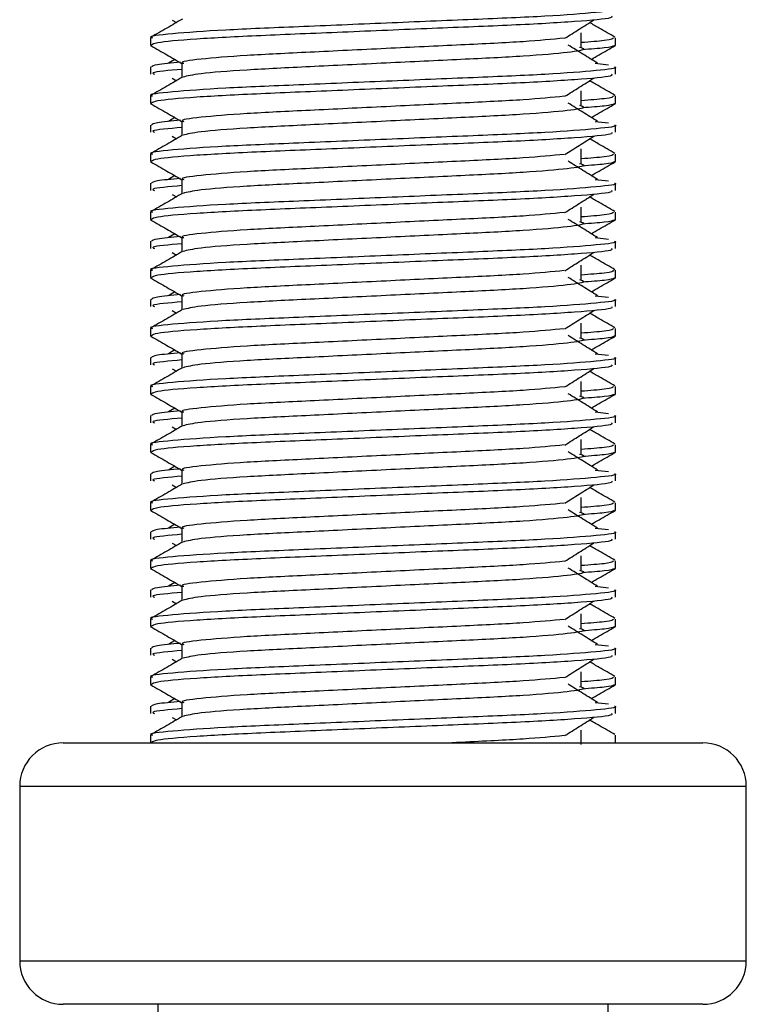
# Model space of a CAD drawing. Header units: millimetres. Extents: x 0 to 420, y 0 to 297.
# Tile 42 of 71: x 200.57 to 201.95, y 196.02 to 197.89. Entities that reach past the tile are written whole.
import ezdxf

# ---------------------------------------------------------------- set-up
doc = ezdxf.new("R2010")
doc.units = ezdxf.units.MM

msp = doc.modelspace()

# ---------------------------------------------------------------- linework, layer by layer
at = {"color": 7, "linetype": 'Continuous', "lineweight": 25}
for p, q in [((200.85816, 197.89209), (200.86601, 197.88715)), ((200.81673, 197.85807), (200.81673, 197.84427)), ((201.63738, 197.84022), (201.63738, 197.86792)), ((201.70295, 197.84427), (201.70295, 197.85807)), ((200.817, 197.84368), (200.81924, 197.84318)), ((201.70102, 197.84427), (201.70268, 197.84368)), ((200.81673, 197.80273), (200.81673, 197.78888)), ((200.86284, 197.81705), (200.85088, 197.80964)), ((200.87669, 197.80961), (200.87669, 197.78255)), ((201.66435, 197.80967), (201.68933, 197.80698)), ((201.70295, 197.78888), (201.70295, 197.80273)), ((200.85816, 197.78132), (200.86601, 197.77637)), ((200.81673, 197.7473), (200.81673, 197.73349)), ((201.63738, 197.72945), (201.63738, 197.75714)), ((201.70295, 197.73349), (201.70295, 197.7473)), ((200.817, 197.7329), (200.81924, 197.7324)), ((201.70102, 197.73349), (201.70268, 197.7329)), ((200.81673, 197.69195), (200.81673, 197.6781)), ((200.86284, 197.70628), (200.85088, 197.69887)), ((200.87669, 197.69883), (200.87669, 197.67177)), ((201.66435, 197.69889), (201.68933, 197.6962)), ((201.70295, 197.6781), (201.70295, 197.69195)), ((200.85816, 197.67054), (200.86601, 197.66559)), ((200.81673, 197.63652), (200.81673, 197.62272)), ((201.63738, 197.61867), (201.63738, 197.64636)), ((201.70295, 197.62272), (201.70295, 197.63652)), ((200.817, 197.62213), (200.81924, 197.62163)), ((201.70102, 197.62272), (201.70268, 197.62213)), ((200.86284, 197.5955), (200.85088, 197.58809)), ((200.81673, 197.58118), (200.81673, 197.56733)), ((200.87669, 197.58805), (200.87669, 197.561)), ((201.66435, 197.58811), (201.68933, 197.58542)), ((201.70295, 197.56733), (201.70295, 197.58118)), ((200.85816, 197.55976), (200.86601, 197.55482)), ((200.81673, 197.52574), (200.81673, 197.51194)), ((201.63738, 197.50789), (201.63738, 197.53559)), ((201.70295, 197.51194), (201.70295, 197.52574)), ((200.817, 197.51135), (200.81924, 197.51085)), ((201.70102, 197.51194), (201.70268, 197.51135)), ((200.86284, 197.48472), (200.85088, 197.47731)), ((200.81673, 197.4704), (200.81673, 197.45655)), ((200.87669, 197.47728), (200.87669, 197.45022)), ((201.66435, 197.47734), (201.68933, 197.47465)), ((201.70295, 197.45655), (201.70295, 197.4704)), ((200.85816, 197.44898), (200.86601, 197.44404)), ((200.81673, 197.41497), (200.81673, 197.40116)), ((201.63738, 197.39711), (201.63738, 197.42481)), ((201.70295, 197.40116), (201.70295, 197.41497)), ((200.817, 197.40057), (200.81924, 197.40007)), ((201.70102, 197.40116), (201.70268, 197.40057)), ((200.86284, 197.37394), (200.85088, 197.36653)), ((200.81673, 197.35962), (200.81673, 197.34577)), ((200.87669, 197.3665), (200.87669, 197.33944)), ((201.66435, 197.36656), (201.68933, 197.36387)), ((201.70295, 197.34577), (201.70295, 197.35962)), ((200.85816, 197.33821), (200.86601, 197.33326)), ((201.63738, 197.28634), (201.63738, 197.31403)), ((200.81673, 197.30419), (200.81673, 197.29039)), ((201.70295, 197.29039), (201.70295, 197.30419)), ((200.817, 197.28979), (200.81924, 197.2893)), ((201.70102, 197.29039), (201.70268, 197.28979)), ((200.86284, 197.26317), (200.85088, 197.25576)), ((200.81673, 197.24884), (200.81673, 197.23499)), ((200.87669, 197.25572), (200.87669, 197.22867)), ((201.66435, 197.25578), (201.68933, 197.25309)), ((201.70295, 197.23499), (201.70295, 197.24884)), ((200.85816, 197.22743), (200.86601, 197.22248)), ((201.63738, 197.17556), (201.63738, 197.20325)), ((200.81673, 197.19341), (200.81673, 197.17961)), ((201.70295, 197.17961), (201.70295, 197.19341)), ((200.817, 197.17902), (200.81924, 197.17852)), ((201.70102, 197.17961), (201.70268, 197.17902)), ((200.86284, 197.15239), (200.85088, 197.14498)), ((200.87669, 197.14494), (200.87669, 197.11789)), ((201.66435, 197.145), (201.68933, 197.14231)), ((200.81673, 197.13807), (200.81673, 197.12422)), ((201.70295, 197.12422), (201.70295, 197.13807)), ((200.85816, 197.11665), (200.86601, 197.11171)), ((201.63738, 197.06478), (201.63738, 197.09248)), ((200.81673, 197.08263), (200.81673, 197.06883)), ((201.70295, 197.06883), (201.70295, 197.08263)), ((200.817, 197.06824), (200.81924, 197.06774)), ((201.70102, 197.06883), (201.70268, 197.06824)), ((200.86284, 197.04161), (200.85088, 197.0342)), ((200.87669, 197.03417), (200.87669, 197.00711)), ((201.66435, 197.03423), (201.68933, 197.03154)), ((200.81673, 197.02729), (200.81673, 197.01344)), ((201.70295, 197.01344), (201.70295, 197.02729)), ((200.85816, 197.00587), (200.86601, 197.00093)), ((201.63738, 196.954), (201.63738, 196.9817)), ((200.81673, 196.97186), (200.81673, 196.95805)), ((200.817, 196.95746), (200.81924, 196.95696)), ((201.70102, 196.95805), (201.70268, 196.95746)), ((201.70295, 196.95805), (201.70295, 196.97186)), ((200.86284, 196.93084), (200.85088, 196.92342)), ((200.87669, 196.92339), (200.87669, 196.89633)), ((201.66435, 196.92345), (201.68933, 196.92076)), ((200.81673, 196.91651), (200.81673, 196.90266)), ((201.70295, 196.90266), (201.70295, 196.91651)), ((200.85816, 196.8951), (200.86601, 196.89015)), ((201.63738, 196.84323), (201.63738, 196.87092)), ((200.81673, 196.86108), (200.81673, 196.84728)), ((200.817, 196.84669), (200.81924, 196.84619)), ((201.70102, 196.84728), (201.70268, 196.84669)), ((201.70295, 196.84728), (201.70295, 196.86108)), ((200.86284, 196.82006), (200.85088, 196.81265)), ((200.87669, 196.81261), (200.87669, 196.78556)), ((201.66435, 196.81267), (201.68933, 196.80998)), ((200.81673, 196.80573), (200.81673, 196.79188)), ((201.70295, 196.79188), (201.70295, 196.80573)), ((200.85816, 196.78432), (200.86601, 196.77937)), ((201.63738, 196.73245), (201.63738, 196.76014)), ((200.81673, 196.7503), (200.81673, 196.7365)), ((200.817, 196.73591), (200.81924, 196.73541)), ((201.70102, 196.7365), (201.70268, 196.73591)), ((201.70295, 196.7365), (201.70295, 196.7503)), ((200.81673, 196.69496), (200.81673, 196.68111)), ((200.86284, 196.70928), (200.85088, 196.70187)), ((200.87669, 196.70183), (200.87669, 196.67478)), ((201.66435, 196.7019), (201.68933, 196.6992)), ((201.70295, 196.68111), (201.70295, 196.69496)), ((200.85816, 196.67354), (200.86601, 196.6686)), ((200.81673, 196.63952), (200.81673, 196.62572)), ((201.63738, 196.62167), (201.63738, 196.64937)), ((201.70295, 196.62572), (201.70295, 196.63952)), ((200.817, 196.62513), (200.81924, 196.62463)), ((201.70102, 196.62572), (201.70268, 196.62513)), ((200.81673, 196.58418), (200.81673, 196.57033)), ((200.86284, 196.5985), (200.85088, 196.59109)), ((200.87669, 196.59106), (200.87669, 196.564)), ((201.66435, 196.59112), (201.68933, 196.58843)), ((201.70295, 196.57033), (201.70295, 196.58418)), ((200.85816, 196.56277), (200.86601, 196.55782)), ((200.81673, 196.52875), (200.81673, 196.51435)), ((201.63738, 196.5109), (201.63738, 196.53859)), ((201.70295, 196.51435), (201.70295, 196.52875)), ((200.65057, 196.51435), (201.86912, 196.51435)), ((200.56748, 196.43127), (200.56748, 196.09894)), ((201.9522, 196.43127), (200.56748, 196.43127)), ((201.9522, 196.09894), (201.9522, 196.43127)), ((200.56748, 196.09894), (201.23583, 196.09894)), ((201.23583, 196.09894), (201.9522, 196.09894)), ((201.23871, 196.01586), (200.65057, 196.01586)), ((200.83058, 196.01586), (200.83058, 195.68352)), ((201.86912, 196.01586), (201.23871, 196.01586)), ((201.6891, 195.68352), (201.6891, 196.01586))]:
    msp.add_line(p, q, dxfattribs=at)
for centre, start, end in [((200.65057, 196.43127), 90, 180), ((201.86912, 196.43127), 0, 90), ((200.65057, 196.09894), 180, 270), ((201.86912, 196.09894), 270, 0)]:
    msp.add_arc(centre, 0.08308, start, end, dxfattribs=at)
for points, knots in [([(201.70106, 197.91351), (201.70166, 197.91331), (201.70885, 197.91097), (201.67216, 197.90646), (201.57843, 197.89915), (201.43411, 197.89303), (201.26618, 197.88617), (201.09753, 197.87902), (200.95048, 197.87301), (200.85329, 197.86587), (200.80984, 197.86089), (200.81952, 197.85841), (200.82081, 197.85807)], [0, 0, 0, 0, 0.0110241, 0.1311888, 0.2546953, 0.3734373, 0.495237, 0.6181845, 0.7364377, 0.859358, 0.981202, 1, 1, 1, 1]), ([(201.69554, 197.89966), (201.69643, 197.89847), (201.6989, 197.89516), (201.63265, 197.88901), (201.51249, 197.88213), (201.35361, 197.87602), (201.18247, 197.86872), (201.02157, 197.86223), (200.89591, 197.8558), (200.82582, 197.84926), (200.82069, 197.84569), (200.81866, 197.84427)], [0, 0, 0, 0, 0.0687542, 0.1915913, 0.313424, 0.4320526, 0.5554842, 0.6757146, 0.7957061, 0.9191739, 1, 1, 1, 1]), ([(200.87783, 197.89399), (200.86781, 197.88819), (200.84778, 197.87659), (200.82774, 197.86499), (200.81772, 197.8592)], [0, 0, 0, 0, 0.499935, 1, 1, 1, 1]), ([(201.60651, 197.8574), (201.61567, 197.86318), (201.63398, 197.87475), (201.65234, 197.88631), (201.66152, 197.89209)], [0, 0, 0, 0, 0.4999896, 1, 1, 1, 1]), ([(201.70196, 197.8592), (201.69194, 197.86499), (201.67584, 197.87431), (201.65975, 197.88363), (201.65367, 197.88715)], [0, 0, 0, 0, 0.622406, 1, 1, 1, 1]), ([(201.69888, 197.85807), (201.69804, 197.85635), (201.69666, 197.8535), (201.65419, 197.85028), (201.63738, 197.84901)], [0, 0, 0, 0, 0.6042483, 1, 1, 1, 1]), ([(200.81763, 197.84322), (200.82765, 197.83742), (200.84734, 197.82603), (200.86702, 197.81463), (200.87669, 197.80903)], [0, 0, 0, 0, 0.5088672, 1, 1, 1, 1]), ([(201.60539, 197.85744), (201.58195, 197.85518), (201.5344, 197.85058), (201.41001, 197.84456), (201.26547, 197.83771), (201.11946, 197.83055), (200.99235, 197.82455), (200.90829, 197.81741), (200.87072, 197.81241), (200.87912, 197.80993), (200.88026, 197.80959)], [0, 0, 0, 0, 0.1340309, 0.2719374, 0.4133992, 0.5561955, 0.6935339, 0.8362986, 0.9778119, 1, 1, 1, 1]), ([(201.63436, 197.84028), (201.63844, 197.8391), (201.64998, 197.83578), (201.61805, 197.8303), (201.53489, 197.82299), (201.41061, 197.81687), (201.26541, 197.81001), (201.11908, 197.80286), (200.99388, 197.79687), (200.90347, 197.78977), (200.88686, 197.78534), (200.87876, 197.78317)], [0, 0, 0, 0, 0.0638066, 0.1803218, 0.300081, 0.415215, 0.5333173, 0.6525337, 0.7671935, 0.8863835, 1, 1, 1, 1]), ([(201.66881, 197.80964), (201.65947, 197.81542), (201.6408, 197.82699), (201.62217, 197.83855), (201.61286, 197.84434)], [0, 0, 0, 0, 0.5000108, 1, 1, 1, 1]), ([(201.70045, 197.84318), (201.69732, 197.84179), (201.69178, 197.83933), (201.65568, 197.83658), (201.63992, 197.83538)], [0, 0, 0, 0, 0.5635985, 1, 1, 1, 1]), ([(201.65685, 197.81705), (201.6619, 197.81998), (201.67697, 197.8287), (201.69204, 197.83742), (201.70206, 197.84322)], [0, 0, 0, 0, 0.3351873, 1, 1, 1, 1]), ([(201.70106, 197.80273), (201.70166, 197.80253), (201.70885, 197.80019), (201.67216, 197.79569), (201.57843, 197.78837), (201.43411, 197.78225), (201.26618, 197.77539), (201.09753, 197.76824), (200.95048, 197.76224), (200.85329, 197.75509), (200.80984, 197.75011), (200.81952, 197.74763), (200.82081, 197.7473)], [0, 0, 0, 0, 0.0110241, 0.1311888, 0.2546953, 0.3734373, 0.495237, 0.6181845, 0.7364377, 0.859358, 0.981202, 1, 1, 1, 1]), ([(200.874, 197.81168), (200.85678, 197.81009), (200.82288, 197.80695), (200.82003, 197.80412), (200.81863, 197.80273)], [0, 0, 0, 0, 0.5078952, 1, 1, 1, 1]), ([(200.87783, 197.78321), (200.86781, 197.77741), (200.84778, 197.76581), (200.82774, 197.75422), (200.81772, 197.74842)], [0, 0, 0, 0, 0.499935, 1, 1, 1, 1]), ([(201.69554, 197.78888), (201.69643, 197.78769), (201.6989, 197.78439), (201.63265, 197.77823), (201.51249, 197.77135), (201.35361, 197.76525), (201.18247, 197.75794), (201.02157, 197.75146), (200.89591, 197.74502), (200.82582, 197.73849), (200.82069, 197.73491), (200.81866, 197.73349)], [0, 0, 0, 0, 0.0687542, 0.1915913, 0.313424, 0.4320526, 0.5554842, 0.6757146, 0.7957061, 0.9191739, 1, 1, 1, 1]), ([(200.87669, 197.79808), (200.85155, 197.79582), (200.81565, 197.79259), (200.82219, 197.78974), (200.82414, 197.78888)], [0, 0, 0, 0, 0.7002075, 1, 1, 1, 1]), ([(201.60651, 197.74662), (201.61567, 197.75241), (201.63398, 197.76397), (201.65234, 197.77553), (201.66152, 197.78132)], [0, 0, 0, 0, 0.4999896, 1, 1, 1, 1]), ([(201.70196, 197.74842), (201.69194, 197.75422), (201.67584, 197.76353), (201.65975, 197.77285), (201.65367, 197.77637)], [0, 0, 0, 0, 0.62240598, 1, 1, 1, 1]), ([(201.60539, 197.74667), (201.58195, 197.7444), (201.5344, 197.7398), (201.41001, 197.73378), (201.26547, 197.72693), (201.11946, 197.71978), (200.99235, 197.71377), (200.90829, 197.70663), (200.87072, 197.70164), (200.87912, 197.69915), (200.88026, 197.69882)], [0, 0, 0, 0, 0.1340309, 0.2719374, 0.4133992, 0.5561955, 0.6935339, 0.8362986, 0.9778119, 1, 1, 1, 1]), ([(201.69888, 197.7473), (201.69804, 197.74558), (201.69666, 197.74273), (201.65419, 197.7395), (201.63738, 197.73823)], [0, 0, 0, 0, 0.6042483, 1, 1, 1, 1]), ([(200.81763, 197.73244), (200.82765, 197.72664), (200.84734, 197.71525), (200.86702, 197.70385), (200.87669, 197.69826)], [0, 0, 0, 0, 0.5088672, 1, 1, 1, 1]), ([(201.63436, 197.7295), (201.63844, 197.72833), (201.64998, 197.72501), (201.61805, 197.71953), (201.53489, 197.71221), (201.41061, 197.70609), (201.26541, 197.69924), (201.11908, 197.69208), (200.99388, 197.68609), (200.90347, 197.67899), (200.88686, 197.67456), (200.87876, 197.6724)], [0, 0, 0, 0, 0.0638066, 0.1803218, 0.300081, 0.415215, 0.5333173, 0.6525337, 0.7671935, 0.8863835, 1, 1, 1, 1]), ([(201.66881, 197.69887), (201.65947, 197.70465), (201.6408, 197.71621), (201.62217, 197.72778), (201.61286, 197.73356)], [0, 0, 0, 0, 0.5000108, 1, 1, 1, 1]), ([(201.70045, 197.7324), (201.69732, 197.73102), (201.69178, 197.72855), (201.65568, 197.7258), (201.63992, 197.7246)], [0, 0, 0, 0, 0.5635985, 1, 1, 1, 1]), ([(201.65685, 197.70628), (201.6619, 197.7092), (201.67697, 197.71792), (201.69204, 197.72664), (201.70206, 197.73244)], [0, 0, 0, 0, 0.33518732, 1, 1, 1, 1]), ([(201.70106, 197.69195), (201.70166, 197.69176), (201.70885, 197.68942), (201.67216, 197.68491), (201.57843, 197.67759), (201.43411, 197.67148), (201.26618, 197.66462), (201.09753, 197.65747), (200.95048, 197.65146), (200.85329, 197.64432), (200.80984, 197.63933), (200.81952, 197.63685), (200.82081, 197.63652)], [0, 0, 0, 0, 0.0110241, 0.1311888, 0.2546953, 0.3734373, 0.495237, 0.6181845, 0.7364377, 0.859358, 0.981202, 1, 1, 1, 1]), ([(200.874, 197.7009), (200.85678, 197.69931), (200.82288, 197.69617), (200.82003, 197.69334), (200.81863, 197.69195)], [0, 0, 0, 0, 0.5078952, 1, 1, 1, 1]), ([(200.87783, 197.67243), (200.86781, 197.66663), (200.84778, 197.65503), (200.82774, 197.64344), (200.81772, 197.63764)], [0, 0, 0, 0, 0.499935, 1, 1, 1, 1]), ([(201.69554, 197.6781), (201.69643, 197.67692), (201.6989, 197.67361), (201.63265, 197.66746), (201.51249, 197.66057), (201.35361, 197.65447), (201.18247, 197.64716), (201.02157, 197.64068), (200.89591, 197.63424), (200.82582, 197.62771), (200.82069, 197.62413), (200.81866, 197.62272)], [0, 0, 0, 0, 0.06875415, 0.19159131, 0.31342403, 0.43205259, 0.55548424, 0.67571462, 0.79570609, 0.91917386, 1, 1, 1, 1]), ([(200.87669, 197.6873), (200.85155, 197.68504), (200.81565, 197.68182), (200.82219, 197.67896), (200.82414, 197.6781)], [0, 0, 0, 0, 0.7002075, 1, 1, 1, 1]), ([(201.60651, 197.63585), (201.61567, 197.64163), (201.63398, 197.65319), (201.65234, 197.66476), (201.66152, 197.67054)], [0, 0, 0, 0, 0.4999896, 1, 1, 1, 1]), ([(201.70196, 197.63764), (201.69194, 197.64344), (201.67584, 197.65275), (201.65975, 197.66207), (201.65367, 197.66559)], [0, 0, 0, 0, 0.622406, 1, 1, 1, 1]), ([(201.60539, 197.63589), (201.58195, 197.63362), (201.5344, 197.62902), (201.41001, 197.623), (201.26547, 197.61615), (201.11946, 197.609), (200.99235, 197.603), (200.90829, 197.59585), (200.87072, 197.59086), (200.87912, 197.58838), (200.88026, 197.58804)], [0, 0, 0, 0, 0.1340309, 0.2719374, 0.4133992, 0.5561955, 0.6935339, 0.8362986, 0.9778119, 1, 1, 1, 1]), ([(201.69888, 197.63652), (201.69804, 197.6348), (201.69666, 197.63195), (201.65419, 197.62873), (201.63738, 197.62745)], [0, 0, 0, 0, 0.6042483, 1, 1, 1, 1]), ([(200.81763, 197.62166), (200.82765, 197.61587), (200.84734, 197.60447), (200.86702, 197.59308), (200.87669, 197.58748)], [0, 0, 0, 0, 0.5088672, 1, 1, 1, 1]), ([(201.63436, 197.61872), (201.63844, 197.61755), (201.64998, 197.61423), (201.61805, 197.60875), (201.53489, 197.60143), (201.41061, 197.59532), (201.26541, 197.58846), (201.11908, 197.5813), (200.99388, 197.57531), (200.90347, 197.56821), (200.88686, 197.56378), (200.87876, 197.56162)], [0, 0, 0, 0, 0.0638066, 0.1803218, 0.300081, 0.415215, 0.5333173, 0.6525337, 0.7671935, 0.8863835, 1, 1, 1, 1]), ([(201.66881, 197.58809), (201.65947, 197.59387), (201.6408, 197.60543), (201.62217, 197.617), (201.61286, 197.62278)], [0, 0, 0, 0, 0.5000108, 1, 1, 1, 1]), ([(201.70045, 197.62163), (201.69732, 197.62024), (201.69178, 197.61778), (201.65568, 197.61502), (201.63992, 197.61382)], [0, 0, 0, 0, 0.5635985, 1, 1, 1, 1]), ([(201.65685, 197.5955), (201.6619, 197.59842), (201.67697, 197.60715), (201.69204, 197.61587), (201.70206, 197.62166)], [0, 0, 0, 0, 0.33518732, 1, 1, 1, 1]), ([(201.70106, 197.58118), (201.70166, 197.58098), (201.70885, 197.57864), (201.67216, 197.57413), (201.57843, 197.56682), (201.43411, 197.5607), (201.26618, 197.55384), (201.09753, 197.54669), (200.95048, 197.54068), (200.85329, 197.53354), (200.80984, 197.52855), (200.81952, 197.52607), (200.82081, 197.52574)], [0, 0, 0, 0, 0.0110241, 0.1311888, 0.2546953, 0.3734373, 0.495237, 0.6181845, 0.7364377, 0.859358, 0.981202, 1, 1, 1, 1]), ([(200.874, 197.59013), (200.85678, 197.58853), (200.82288, 197.58539), (200.82003, 197.58257), (200.81863, 197.58118)], [0, 0, 0, 0, 0.5078952, 1, 1, 1, 1]), ([(200.87669, 197.57652), (200.85155, 197.57426), (200.81565, 197.57104), (200.82219, 197.56818), (200.82414, 197.56733)], [0, 0, 0, 0, 0.7002075, 1, 1, 1, 1]), ([(200.87783, 197.56165), (200.86781, 197.55586), (200.84778, 197.54426), (200.82774, 197.53266), (200.81772, 197.52686)], [0, 0, 0, 0, 0.499935, 1, 1, 1, 1]), ([(201.69554, 197.56733), (201.69643, 197.56614), (201.6989, 197.56283), (201.63265, 197.55668), (201.51249, 197.54979), (201.35361, 197.54369), (201.18247, 197.53639), (201.02157, 197.5299), (200.89591, 197.52347), (200.82582, 197.51693), (200.82069, 197.51335), (200.81866, 197.51194)], [0, 0, 0, 0, 0.0687542, 0.1915913, 0.313424, 0.4320526, 0.5554842, 0.6757146, 0.7957061, 0.9191739, 1, 1, 1, 1]), ([(201.60651, 197.52507), (201.61567, 197.53085), (201.63398, 197.54242), (201.65234, 197.55398), (201.66152, 197.55976)], [0, 0, 0, 0, 0.4999896, 1, 1, 1, 1]), ([(201.70196, 197.52686), (201.69194, 197.53266), (201.67584, 197.54198), (201.65975, 197.5513), (201.65367, 197.55482)], [0, 0, 0, 0, 0.622406, 1, 1, 1, 1]), ([(201.60539, 197.52511), (201.58195, 197.52285), (201.5344, 197.51825), (201.41001, 197.51222), (201.26547, 197.50538), (201.11946, 197.49822), (200.99235, 197.49222), (200.90829, 197.48507), (200.87072, 197.48008), (200.87912, 197.4776), (200.88026, 197.47726)], [0, 0, 0, 0, 0.1340309, 0.2719374, 0.4133992, 0.5561955, 0.6935339, 0.8362986, 0.9778119, 1, 1, 1, 1]), ([(201.69888, 197.52574), (201.69804, 197.52402), (201.69666, 197.52117), (201.65419, 197.51795), (201.63738, 197.51667)], [0, 0, 0, 0, 0.6042483, 1, 1, 1, 1]), ([(200.81763, 197.51088), (200.82765, 197.50509), (200.84734, 197.4937), (200.86702, 197.4823), (200.87669, 197.4767)], [0, 0, 0, 0, 0.5088672, 1, 1, 1, 1]), ([(201.63436, 197.50795), (201.63844, 197.50677), (201.64998, 197.50345), (201.61805, 197.49797), (201.53489, 197.49066), (201.41061, 197.48454), (201.26541, 197.47768), (201.11908, 197.47053), (200.99388, 197.46453), (200.90347, 197.45743), (200.88686, 197.453), (200.87876, 197.45084)], [0, 0, 0, 0, 0.0638066, 0.1803218, 0.300081, 0.415215, 0.5333173, 0.6525337, 0.7671935, 0.8863835, 1, 1, 1, 1]), ([(201.66881, 197.47731), (201.65947, 197.48309), (201.6408, 197.49466), (201.62217, 197.50622), (201.61286, 197.512)], [0, 0, 0, 0, 0.5000108, 1, 1, 1, 1]), ([(201.70045, 197.51085), (201.69732, 197.50946), (201.69178, 197.507), (201.65568, 197.50425), (201.63992, 197.50305)], [0, 0, 0, 0, 0.5635985, 1, 1, 1, 1]), ([(201.65685, 197.48472), (201.6619, 197.48765), (201.67697, 197.49637), (201.69204, 197.50509), (201.70206, 197.51088)], [0, 0, 0, 0, 0.33518732, 1, 1, 1, 1]), ([(201.70106, 197.4704), (201.70166, 197.4702), (201.70885, 197.46786), (201.67216, 197.46335), (201.57843, 197.45604), (201.43411, 197.44992), (201.26618, 197.44306), (201.09753, 197.43591), (200.95048, 197.42991), (200.85329, 197.42276), (200.80984, 197.41778), (200.81952, 197.4153), (200.82081, 197.41497)], [0, 0, 0, 0, 0.0110241, 0.1311888, 0.2546953, 0.3734373, 0.495237, 0.6181845, 0.7364377, 0.859358, 0.981202, 1, 1, 1, 1]), ([(200.874, 197.47935), (200.85678, 197.47775), (200.82288, 197.47461), (200.82003, 197.47179), (200.81863, 197.4704)], [0, 0, 0, 0, 0.5078952, 1, 1, 1, 1]), ([(200.87669, 197.46575), (200.85155, 197.46349), (200.81565, 197.46026), (200.82219, 197.4574), (200.82414, 197.45655)], [0, 0, 0, 0, 0.7002075, 1, 1, 1, 1]), ([(200.87783, 197.45088), (200.86781, 197.44508), (200.84778, 197.43348), (200.82774, 197.42188), (200.81772, 197.41609)], [0, 0, 0, 0, 0.499935, 1, 1, 1, 1]), ([(201.69554, 197.45655), (201.69643, 197.45536), (201.6989, 197.45205), (201.63265, 197.4459), (201.51249, 197.43902), (201.35361, 197.43291), (201.18247, 197.42561), (201.02157, 197.41912), (200.89591, 197.41269), (200.82582, 197.40615), (200.82069, 197.40258), (200.81866, 197.40116)], [0, 0, 0, 0, 0.0687542, 0.1915913, 0.313424, 0.4320526, 0.5554842, 0.6757146, 0.7957061, 0.9191739, 1, 1, 1, 1]), ([(201.60651, 197.41429), (201.61567, 197.42007), (201.63398, 197.43164), (201.65234, 197.4432), (201.66152, 197.44898)], [0, 0, 0, 0, 0.4999896, 1, 1, 1, 1]), ([(201.70196, 197.41609), (201.69194, 197.42188), (201.67584, 197.4312), (201.65975, 197.44052), (201.65367, 197.44404)], [0, 0, 0, 0, 0.622406, 1, 1, 1, 1]), ([(201.60539, 197.41433), (201.58195, 197.41207), (201.5344, 197.40747), (201.41001, 197.40145), (201.26547, 197.3946), (201.11946, 197.38744), (200.99235, 197.38144), (200.90829, 197.3743), (200.87072, 197.36931), (200.87912, 197.36682), (200.88026, 197.36648)], [0, 0, 0, 0, 0.1340309, 0.2719374, 0.4133992, 0.5561955, 0.6935339, 0.8362986, 0.9778119, 1, 1, 1, 1]), ([(201.69888, 197.41497), (201.69804, 197.41324), (201.69666, 197.41039), (201.65419, 197.40717), (201.63738, 197.4059)], [0, 0, 0, 0, 0.6042483, 1, 1, 1, 1]), ([(200.81763, 197.40011), (200.82765, 197.39431), (200.84734, 197.38292), (200.86702, 197.37152), (200.87669, 197.36593)], [0, 0, 0, 0, 0.5088672, 1, 1, 1, 1]), ([(201.63436, 197.39717), (201.63844, 197.39599), (201.64998, 197.39268), (201.61805, 197.38719), (201.53489, 197.37988), (201.41061, 197.37376), (201.26541, 197.3669), (201.11908, 197.35975), (200.99388, 197.35376), (200.90347, 197.34666), (200.88686, 197.34223), (200.87876, 197.34007)], [0, 0, 0, 0, 0.0638066, 0.1803218, 0.300081, 0.415215, 0.5333173, 0.6525337, 0.7671935, 0.8863835, 1, 1, 1, 1]), ([(201.66881, 197.36653), (201.65947, 197.37232), (201.6408, 197.38388), (201.62217, 197.39544), (201.61286, 197.40123)], [0, 0, 0, 0, 0.5000108, 1, 1, 1, 1]), ([(201.70045, 197.40007), (201.69732, 197.39869), (201.69178, 197.39622), (201.65568, 197.39347), (201.63992, 197.39227)], [0, 0, 0, 0, 0.5635985, 1, 1, 1, 1]), ([(201.65685, 197.37394), (201.6619, 197.37687), (201.67697, 197.38559), (201.69204, 197.39431), (201.70206, 197.40011)], [0, 0, 0, 0, 0.3351873, 1, 1, 1, 1]), ([(201.70106, 197.35962), (201.70166, 197.35942), (201.70885, 197.35708), (201.67216, 197.35258), (201.57843, 197.34526), (201.43411, 197.33914), (201.26618, 197.33228), (201.09753, 197.32513), (200.95048, 197.31913), (200.85329, 197.31199), (200.80984, 197.307), (200.81952, 197.30452), (200.82081, 197.30419)], [0, 0, 0, 0, 0.0110241, 0.1311888, 0.2546953, 0.3734373, 0.495237, 0.6181845, 0.7364377, 0.859358, 0.981202, 1, 1, 1, 1]), ([(200.874, 197.36857), (200.85678, 197.36698), (200.82288, 197.36384), (200.82003, 197.36101), (200.81863, 197.35962)], [0, 0, 0, 0, 0.5078952, 1, 1, 1, 1]), ([(200.87669, 197.35497), (200.85155, 197.35271), (200.81565, 197.34948), (200.82219, 197.34663), (200.82414, 197.34577)], [0, 0, 0, 0, 0.7002075, 1, 1, 1, 1]), ([(200.87783, 197.3401), (200.86781, 197.3343), (200.84778, 197.3227), (200.82774, 197.31111), (200.81772, 197.30531)], [0, 0, 0, 0, 0.499935, 1, 1, 1, 1]), ([(201.69554, 197.34577), (201.69643, 197.34458), (201.6989, 197.34128), (201.63265, 197.33512), (201.51249, 197.32824), (201.35361, 197.32214), (201.18247, 197.31483), (201.02157, 197.30835), (200.89591, 197.30191), (200.82582, 197.29538), (200.82069, 197.2918), (200.81866, 197.29039)], [0, 0, 0, 0, 0.06875415, 0.19159131, 0.31342403, 0.43205259, 0.55548424, 0.67571462, 0.79570609, 0.91917386, 1, 1, 1, 1]), ([(201.60651, 197.30351), (201.61567, 197.3093), (201.63398, 197.32086), (201.65234, 197.33242), (201.66152, 197.33821)], [0, 0, 0, 0, 0.4999896, 1, 1, 1, 1]), ([(201.70196, 197.30531), (201.69194, 197.31111), (201.67584, 197.32042), (201.65975, 197.32974), (201.65367, 197.33326)], [0, 0, 0, 0, 0.622406, 1, 1, 1, 1]), ([(201.60539, 197.30356), (201.58195, 197.30129), (201.5344, 197.29669), (201.41001, 197.29067), (201.26547, 197.28382), (201.11946, 197.27667), (200.99235, 197.27066), (200.90829, 197.26352), (200.87072, 197.25853), (200.87912, 197.25604), (200.88026, 197.25571)], [0, 0, 0, 0, 0.1340309, 0.2719374, 0.4133992, 0.5561955, 0.6935339, 0.8362986, 0.9778119, 1, 1, 1, 1]), ([(201.69888, 197.30419), (201.69804, 197.30247), (201.69666, 197.29962), (201.65419, 197.2964), (201.63738, 197.29512)], [0, 0, 0, 0, 0.6042483, 1, 1, 1, 1]), ([(200.81763, 197.28933), (200.82765, 197.28353), (200.84734, 197.27214), (200.86702, 197.26075), (200.87669, 197.25515)], [0, 0, 0, 0, 0.5088672, 1, 1, 1, 1]), ([(201.63436, 197.28639), (201.63844, 197.28522), (201.64998, 197.2819), (201.61805, 197.27642), (201.53489, 197.2691), (201.41061, 197.26298), (201.26541, 197.25613), (201.11908, 197.24897), (200.99388, 197.24298), (200.90347, 197.23588), (200.88686, 197.23145), (200.87876, 197.22929)], [0, 0, 0, 0, 0.0638066, 0.1803218, 0.300081, 0.415215, 0.5333173, 0.6525337, 0.7671935, 0.8863835, 1, 1, 1, 1]), ([(201.66881, 197.25576), (201.65947, 197.26154), (201.6408, 197.2731), (201.62217, 197.28467), (201.61286, 197.29045)], [0, 0, 0, 0, 0.5000108, 1, 1, 1, 1]), ([(201.70045, 197.2893), (201.69732, 197.28791), (201.69178, 197.28545), (201.65568, 197.28269), (201.63992, 197.28149)], [0, 0, 0, 0, 0.5635985, 1, 1, 1, 1]), ([(201.65685, 197.26317), (201.6619, 197.26609), (201.67697, 197.27481), (201.69204, 197.28353), (201.70206, 197.28933)], [0, 0, 0, 0, 0.3351873, 1, 1, 1, 1]), ([(200.874, 197.25779), (200.85678, 197.2562), (200.82288, 197.25306), (200.82003, 197.25023), (200.81863, 197.24884)], [0, 0, 0, 0, 0.5078952, 1, 1, 1, 1]), ([(201.70106, 197.24884), (201.70166, 197.24865), (201.70885, 197.24631), (201.67216, 197.2418), (201.57843, 197.23448), (201.43411, 197.22837), (201.26618, 197.22151), (201.09753, 197.21436), (200.95048, 197.20835), (200.85329, 197.20121), (200.80984, 197.19622), (200.81952, 197.19374), (200.82081, 197.19341)], [0, 0, 0, 0, 0.0110241, 0.1311888, 0.2546953, 0.3734373, 0.495237, 0.6181845, 0.7364377, 0.859358, 0.981202, 1, 1, 1, 1]), ([(200.87669, 197.24419), (200.85155, 197.24193), (200.81565, 197.23871), (200.82219, 197.23585), (200.82414, 197.23499)], [0, 0, 0, 0, 0.7002075, 1, 1, 1, 1]), ([(200.87783, 197.22932), (200.86781, 197.22352), (200.84778, 197.21192), (200.82774, 197.20033), (200.81772, 197.19453)], [0, 0, 0, 0, 0.499935, 1, 1, 1, 1]), ([(201.69554, 197.23499), (201.69643, 197.23381), (201.6989, 197.2305), (201.63265, 197.22435), (201.51249, 197.21746), (201.35361, 197.21136), (201.18247, 197.20405), (201.02157, 197.19757), (200.89591, 197.19114), (200.82582, 197.1846), (200.82069, 197.18102), (200.81866, 197.17961)], [0, 0, 0, 0, 0.06875415, 0.19159131, 0.31342403, 0.43205259, 0.55548424, 0.67571462, 0.79570609, 0.91917386, 1, 1, 1, 1]), ([(201.60651, 197.19274), (201.61567, 197.19852), (201.63398, 197.21008), (201.65234, 197.22165), (201.66152, 197.22743)], [0, 0, 0, 0, 0.4999896, 1, 1, 1, 1]), ([(201.70196, 197.19453), (201.69194, 197.20033), (201.67584, 197.20965), (201.65975, 197.21896), (201.65367, 197.22248)], [0, 0, 0, 0, 0.622406, 1, 1, 1, 1]), ([(201.60539, 197.19278), (201.58195, 197.19051), (201.5344, 197.18592), (201.41001, 197.17989), (201.26547, 197.17305), (201.11946, 197.16589), (200.99235, 197.15989), (200.90829, 197.15274), (200.87072, 197.14775), (200.87912, 197.14527), (200.88026, 197.14493)], [0, 0, 0, 0, 0.1340309, 0.2719374, 0.4133992, 0.5561955, 0.6935339, 0.8362986, 0.9778119, 1, 1, 1, 1]), ([(201.69888, 197.19341), (201.69804, 197.19169), (201.69666, 197.18884), (201.65419, 197.18562), (201.63738, 197.18434)], [0, 0, 0, 0, 0.6042483, 1, 1, 1, 1]), ([(200.81763, 197.17855), (200.82765, 197.17276), (200.84734, 197.16136), (200.86702, 197.14997), (200.87669, 197.14437)], [0, 0, 0, 0, 0.5088672, 1, 1, 1, 1]), ([(201.63436, 197.17561), (201.63844, 197.17444), (201.64998, 197.17112), (201.61805, 197.16564), (201.53489, 197.15832), (201.41061, 197.15221), (201.26541, 197.14535), (201.11908, 197.13819), (200.99388, 197.1322), (200.90347, 197.1251), (200.88686, 197.12067), (200.87876, 197.11851)], [0, 0, 0, 0, 0.0638066, 0.1803218, 0.300081, 0.415215, 0.5333173, 0.6525337, 0.7671935, 0.8863835, 1, 1, 1, 1]), ([(201.66881, 197.14498), (201.65947, 197.15076), (201.6408, 197.16233), (201.62217, 197.17389), (201.61286, 197.17967)], [0, 0, 0, 0, 0.5000108, 1, 1, 1, 1]), ([(201.70045, 197.17852), (201.69732, 197.17713), (201.69178, 197.17467), (201.65568, 197.17191), (201.63992, 197.17071)], [0, 0, 0, 0, 0.5635985, 1, 1, 1, 1]), ([(201.65685, 197.15239), (201.6619, 197.15531), (201.67697, 197.16404), (201.69204, 197.17276), (201.70206, 197.17855)], [0, 0, 0, 0, 0.3351873, 1, 1, 1, 1]), ([(200.874, 197.14702), (200.85678, 197.14542), (200.82288, 197.14228), (200.82003, 197.13946), (200.81863, 197.13807)], [0, 0, 0, 0, 0.5078952, 1, 1, 1, 1]), ([(201.70106, 197.13807), (201.70166, 197.13787), (201.70885, 197.13553), (201.67216, 197.13102), (201.57843, 197.12371), (201.43411, 197.11759), (201.26618, 197.11073), (201.09753, 197.10358), (200.95048, 197.09757), (200.85329, 197.09043), (200.80984, 197.08544), (200.81952, 197.08297), (200.82081, 197.08263)], [0, 0, 0, 0, 0.0110241, 0.1311888, 0.2546953, 0.3734373, 0.495237, 0.6181845, 0.7364377, 0.859358, 0.981202, 1, 1, 1, 1]), ([(200.87669, 197.13341), (200.85155, 197.13115), (200.81565, 197.12793), (200.82219, 197.12507), (200.82414, 197.12422)], [0, 0, 0, 0, 0.7002075, 1, 1, 1, 1]), ([(200.87783, 197.11855), (200.86781, 197.11275), (200.84778, 197.10115), (200.82774, 197.08955), (200.81772, 197.08375)], [0, 0, 0, 0, 0.499935, 1, 1, 1, 1]), ([(201.69554, 197.12422), (201.69643, 197.12303), (201.6989, 197.11972), (201.63265, 197.11357), (201.51249, 197.10669), (201.35361, 197.10058), (201.18247, 197.09328), (201.02157, 197.08679), (200.89591, 197.08036), (200.82582, 197.07382), (200.82069, 197.07025), (200.81866, 197.06883)], [0, 0, 0, 0, 0.06875415, 0.19159131, 0.31342403, 0.43205259, 0.55548424, 0.67571462, 0.79570609, 0.91917386, 1, 1, 1, 1]), ([(201.60651, 197.08196), (201.61567, 197.08774), (201.63398, 197.09931), (201.65234, 197.11087), (201.66152, 197.11665)], [0, 0, 0, 0, 0.4999896, 1, 1, 1, 1]), ([(201.70196, 197.08375), (201.69194, 197.08955), (201.67584, 197.09887), (201.65975, 197.10819), (201.65367, 197.11171)], [0, 0, 0, 0, 0.622406, 1, 1, 1, 1]), ([(201.60539, 197.082), (201.58195, 197.07974), (201.5344, 197.07514), (201.41001, 197.06911), (201.26547, 197.06227), (201.11946, 197.05511), (200.99235, 197.04911), (200.90829, 197.04197), (200.87072, 197.03697), (200.87912, 197.03449), (200.88026, 197.03415)], [0, 0, 0, 0, 0.1340309, 0.2719374, 0.4133992, 0.5561955, 0.6935339, 0.8362986, 0.9778119, 1, 1, 1, 1]), ([(201.69888, 197.08263), (201.69804, 197.08091), (201.69666, 197.07806), (201.65419, 197.07484), (201.63738, 197.07357)], [0, 0, 0, 0, 0.6042483, 1, 1, 1, 1]), ([(200.81763, 197.06778), (200.82765, 197.06198), (200.84734, 197.05059), (200.86702, 197.03919), (200.87669, 197.03359)], [0, 0, 0, 0, 0.5088672, 1, 1, 1, 1]), ([(201.63436, 197.06484), (201.63844, 197.06366), (201.64998, 197.06034), (201.61805, 197.05486), (201.53489, 197.04755), (201.41061, 197.04143), (201.26541, 197.03457), (201.11908, 197.02742), (200.99388, 197.02142), (200.90347, 197.01433), (200.88686, 197.0099), (200.87876, 197.00773)], [0, 0, 0, 0, 0.0638066, 0.1803218, 0.300081, 0.415215, 0.5333173, 0.6525337, 0.7671935, 0.8863835, 1, 1, 1, 1]), ([(201.66881, 197.0342), (201.65947, 197.03998), (201.6408, 197.05155), (201.62217, 197.06311), (201.61286, 197.06889)], [0, 0, 0, 0, 0.5000108, 1, 1, 1, 1]), ([(201.70045, 197.06774), (201.69732, 197.06635), (201.69178, 197.06389), (201.65568, 197.06114), (201.63992, 197.05994)], [0, 0, 0, 0, 0.5635985, 1, 1, 1, 1]), ([(201.65685, 197.04161), (201.6619, 197.04454), (201.67697, 197.05326), (201.69204, 197.06198), (201.70206, 197.06778)], [0, 0, 0, 0, 0.3351873, 1, 1, 1, 1]), ([(200.874, 197.03624), (200.85678, 197.03464), (200.82288, 197.0315), (200.82003, 197.02868), (200.81863, 197.02729)], [0, 0, 0, 0, 0.5078952, 1, 1, 1, 1]), ([(201.70106, 197.02729), (201.70166, 197.02709), (201.70885, 197.02475), (201.67216, 197.02025), (201.57843, 197.01293), (201.43411, 197.00681), (201.26618, 196.99995), (201.09753, 196.9928), (200.95048, 196.9868), (200.85329, 196.97965), (200.80984, 196.97467), (200.81952, 196.97219), (200.82081, 196.97186)], [0, 0, 0, 0, 0.0110241, 0.1311888, 0.2546953, 0.3734373, 0.495237, 0.6181845, 0.7364377, 0.859358, 0.981202, 1, 1, 1, 1]), ([(200.87669, 197.02264), (200.85155, 197.02038), (200.81565, 197.01715), (200.82219, 197.0143), (200.82414, 197.01344)], [0, 0, 0, 0, 0.7002075, 1, 1, 1, 1]), ([(200.87783, 197.00777), (200.86781, 197.00197), (200.84778, 196.99037), (200.82774, 196.97878), (200.81772, 196.97298)], [0, 0, 0, 0, 0.49993496, 1, 1, 1, 1]), ([(201.69554, 197.01344), (201.69643, 197.01225), (201.6989, 197.00894), (201.63265, 197.00279), (201.51249, 196.99591), (201.35361, 196.98981), (201.18247, 196.9825), (201.02157, 196.97601), (200.89591, 196.96958), (200.82582, 196.96304), (200.82069, 196.95947), (200.81866, 196.95805)], [0, 0, 0, 0, 0.0687542, 0.1915913, 0.313424, 0.4320526, 0.5554842, 0.6757146, 0.7957061, 0.9191739, 1, 1, 1, 1]), ([(201.60651, 196.97118), (201.61567, 196.97696), (201.63398, 196.98853), (201.65234, 197.00009), (201.66152, 197.00587)], [0, 0, 0, 0, 0.4999896, 1, 1, 1, 1]), ([(201.70196, 196.97298), (201.69194, 196.97878), (201.67584, 196.98809), (201.65975, 196.99741), (201.65367, 197.00093)], [0, 0, 0, 0, 0.622406, 1, 1, 1, 1]), ([(201.60539, 196.97122), (201.58195, 196.96896), (201.5344, 196.96436), (201.41001, 196.95834), (201.26547, 196.95149), (201.11946, 196.94434), (200.99235, 196.93833), (200.90829, 196.93119), (200.87072, 196.9262), (200.87912, 196.92371), (200.88026, 196.92338)], [0, 0, 0, 0, 0.1340309, 0.2719374, 0.4133992, 0.5561955, 0.6935339, 0.8362986, 0.9778119, 1, 1, 1, 1]), ([(201.66881, 196.92342), (201.65947, 196.92921), (201.6408, 196.94077), (201.62217, 196.95234), (201.61286, 196.95812)], [0, 0, 0, 0, 0.5000108, 1, 1, 1, 1]), ([(201.69888, 196.97186), (201.69804, 196.97013), (201.69666, 196.96729), (201.65419, 196.96406), (201.63738, 196.96279)], [0, 0, 0, 0, 0.6042483, 1, 1, 1, 1]), ([(200.81763, 196.957), (200.82765, 196.9512), (200.84734, 196.93981), (200.86702, 196.92841), (200.87669, 196.92282)], [0, 0, 0, 0, 0.5088672, 1, 1, 1, 1]), ([(201.63436, 196.95406), (201.63844, 196.95289), (201.64998, 196.94957), (201.61805, 196.94408), (201.53489, 196.93677), (201.41061, 196.93065), (201.26541, 196.92379), (201.11908, 196.91664), (200.99388, 196.91065), (200.90347, 196.90355), (200.88686, 196.89912), (200.87876, 196.89696)], [0, 0, 0, 0, 0.0638066, 0.1803218, 0.300081, 0.415215, 0.5333173, 0.6525337, 0.7671935, 0.8863835, 1, 1, 1, 1]), ([(201.70045, 196.95696), (201.69732, 196.95558), (201.69178, 196.95311), (201.65568, 196.95036), (201.63992, 196.94916)], [0, 0, 0, 0, 0.5635985, 1, 1, 1, 1]), ([(201.65685, 196.93084), (201.6619, 196.93376), (201.67697, 196.94248), (201.69204, 196.9512), (201.70206, 196.957)], [0, 0, 0, 0, 0.33518732, 1, 1, 1, 1]), ([(200.874, 196.92546), (200.85678, 196.92387), (200.82288, 196.92073), (200.82003, 196.9179), (200.81863, 196.91651)], [0, 0, 0, 0, 0.5078952, 1, 1, 1, 1]), ([(201.70106, 196.91651), (201.70166, 196.91631), (201.70885, 196.91397), (201.67216, 196.90947), (201.57843, 196.90215), (201.43411, 196.89603), (201.26618, 196.88918), (201.09753, 196.88202), (200.95048, 196.87602), (200.85329, 196.86888), (200.80984, 196.86389), (200.81952, 196.86141), (200.82081, 196.86108)], [0, 0, 0, 0, 0.0110241, 0.1311888, 0.2546953, 0.3734373, 0.495237, 0.6181845, 0.7364377, 0.859358, 0.981202, 1, 1, 1, 1]), ([(201.69554, 196.90266), (201.69643, 196.90147), (201.6989, 196.89817), (201.63265, 196.89202), (201.51249, 196.88513), (201.35361, 196.87903), (201.18247, 196.87172), (201.02157, 196.86524), (200.89591, 196.8588), (200.82582, 196.85227), (200.82069, 196.84869), (200.81866, 196.84728)], [0, 0, 0, 0, 0.0687542, 0.1915913, 0.313424, 0.4320526, 0.5554842, 0.6757146, 0.7957061, 0.9191739, 1, 1, 1, 1]), ([(200.87669, 196.91186), (200.85155, 196.9096), (200.81565, 196.90637), (200.82219, 196.90352), (200.82414, 196.90266)], [0, 0, 0, 0, 0.7002075, 1, 1, 1, 1]), ([(200.87783, 196.89699), (200.86781, 196.89119), (200.84778, 196.87959), (200.82774, 196.868), (200.81772, 196.8622)], [0, 0, 0, 0, 0.49993496, 1, 1, 1, 1]), ([(201.60651, 196.86041), (201.61567, 196.86619), (201.63398, 196.87775), (201.65234, 196.88932), (201.66152, 196.8951)], [0, 0, 0, 0, 0.4999896, 1, 1, 1, 1]), ([(201.70196, 196.8622), (201.69194, 196.868), (201.67584, 196.87731), (201.65975, 196.88663), (201.65367, 196.89015)], [0, 0, 0, 0, 0.622406, 1, 1, 1, 1]), ([(200.81763, 196.84622), (200.82765, 196.84042), (200.84734, 196.82903), (200.86702, 196.81764), (200.87669, 196.81204)], [0, 0, 0, 0, 0.5088672, 1, 1, 1, 1]), ([(201.60539, 196.86045), (201.58195, 196.85818), (201.5344, 196.85358), (201.41001, 196.84756), (201.26547, 196.84071), (201.11946, 196.83356), (200.99235, 196.82755), (200.90829, 196.82041), (200.87072, 196.81542), (200.87912, 196.81293), (200.88026, 196.8126)], [0, 0, 0, 0, 0.1340309, 0.2719374, 0.4133992, 0.5561955, 0.6935339, 0.8362986, 0.9778119, 1, 1, 1, 1]), ([(201.66881, 196.81265), (201.65947, 196.81843), (201.6408, 196.82999), (201.62217, 196.84156), (201.61286, 196.84734)], [0, 0, 0, 0, 0.5000108, 1, 1, 1, 1]), ([(201.69888, 196.86108), (201.69804, 196.85936), (201.69666, 196.85651), (201.65419, 196.85329), (201.63738, 196.85201)], [0, 0, 0, 0, 0.6042483, 1, 1, 1, 1]), ([(201.70045, 196.84619), (201.69732, 196.8448), (201.69178, 196.84234), (201.65568, 196.83958), (201.63992, 196.83838)], [0, 0, 0, 0, 0.5635985, 1, 1, 1, 1]), ([(201.65685, 196.82006), (201.6619, 196.82298), (201.67697, 196.8317), (201.69204, 196.84042), (201.70206, 196.84622)], [0, 0, 0, 0, 0.3351873, 1, 1, 1, 1]), ([(201.63436, 196.84328), (201.63844, 196.84211), (201.64998, 196.83879), (201.61805, 196.83331), (201.53489, 196.82599), (201.41061, 196.81987), (201.26541, 196.81302), (201.11908, 196.80586), (200.99388, 196.79987), (200.90347, 196.79277), (200.88686, 196.78834), (200.87876, 196.78618)], [0, 0, 0, 0, 0.0638066, 0.1803218, 0.300081, 0.415215, 0.5333173, 0.6525337, 0.7671935, 0.8863835, 1, 1, 1, 1]), ([(200.874, 196.81468), (200.85678, 196.81309), (200.82288, 196.80995), (200.82003, 196.80712), (200.81863, 196.80573)], [0, 0, 0, 0, 0.5078952, 1, 1, 1, 1]), ([(201.70106, 196.80573), (201.70166, 196.80554), (201.70885, 196.8032), (201.67216, 196.79869), (201.57843, 196.79137), (201.43411, 196.78526), (201.26618, 196.7784), (201.09753, 196.77125), (200.95048, 196.76524), (200.85329, 196.7581), (200.80984, 196.75311), (200.81952, 196.75063), (200.82081, 196.7503)], [0, 0, 0, 0, 0.0110241, 0.1311888, 0.2546953, 0.3734373, 0.495237, 0.6181845, 0.7364377, 0.859358, 0.981202, 1, 1, 1, 1]), ([(201.69554, 196.79188), (201.69643, 196.7907), (201.6989, 196.78739), (201.63265, 196.78124), (201.51249, 196.77435), (201.35361, 196.76825), (201.18247, 196.76095), (201.02157, 196.75446), (200.89591, 196.74803), (200.82582, 196.74149), (200.82069, 196.73791), (200.81866, 196.7365)], [0, 0, 0, 0, 0.0687542, 0.1915913, 0.313424, 0.4320526, 0.5554842, 0.6757146, 0.7957061, 0.9191739, 1, 1, 1, 1]), ([(200.87669, 196.80108), (200.85155, 196.79882), (200.81565, 196.7956), (200.82219, 196.79274), (200.82414, 196.79188)], [0, 0, 0, 0, 0.7002075, 1, 1, 1, 1]), ([(200.87783, 196.78621), (200.86781, 196.78041), (200.84778, 196.76882), (200.82774, 196.75722), (200.81772, 196.75142)], [0, 0, 0, 0, 0.49993496, 1, 1, 1, 1]), ([(201.60651, 196.74963), (201.61567, 196.75541), (201.63398, 196.76697), (201.65234, 196.77854), (201.66152, 196.78432)], [0, 0, 0, 0, 0.4999896, 1, 1, 1, 1]), ([(201.70196, 196.75142), (201.69194, 196.75722), (201.67584, 196.76654), (201.65975, 196.77586), (201.65367, 196.77937)], [0, 0, 0, 0, 0.622406, 1, 1, 1, 1]), ([(200.81763, 196.73544), (200.82765, 196.72965), (200.84734, 196.71826), (200.86702, 196.70686), (200.87669, 196.70126)], [0, 0, 0, 0, 0.5088672, 1, 1, 1, 1]), ([(201.60539, 196.74967), (201.58195, 196.7474), (201.5344, 196.74281), (201.41001, 196.73678), (201.26547, 196.72994), (201.11946, 196.72278), (200.99235, 196.71678), (200.90829, 196.70963), (200.87072, 196.70464), (200.87912, 196.70216), (200.88026, 196.70182)], [0, 0, 0, 0, 0.1340309, 0.2719374, 0.4133992, 0.5561955, 0.6935339, 0.8362986, 0.9778119, 1, 1, 1, 1]), ([(201.63436, 196.73251), (201.63844, 196.73133), (201.64998, 196.72801), (201.61805, 196.72253), (201.53489, 196.71522), (201.41061, 196.7091), (201.26541, 196.70224), (201.11908, 196.69508), (200.99388, 196.68909), (200.90347, 196.68199), (200.88686, 196.67756), (200.87876, 196.6754)], [0, 0, 0, 0, 0.0638066, 0.1803218, 0.300081, 0.415215, 0.5333173, 0.6525337, 0.7671935, 0.8863835, 1, 1, 1, 1]), ([(201.66881, 196.70187), (201.65947, 196.70765), (201.6408, 196.71922), (201.62217, 196.73078), (201.61286, 196.73656)], [0, 0, 0, 0, 0.5000108, 1, 1, 1, 1]), ([(201.69888, 196.7503), (201.69804, 196.74858), (201.69666, 196.74573), (201.65419, 196.74251), (201.63738, 196.74123)], [0, 0, 0, 0, 0.6042483, 1, 1, 1, 1]), ([(201.70045, 196.73541), (201.69732, 196.73402), (201.69178, 196.73156), (201.65568, 196.72881), (201.63992, 196.7276)], [0, 0, 0, 0, 0.5635985, 1, 1, 1, 1]), ([(201.65685, 196.70928), (201.6619, 196.7122), (201.67697, 196.72093), (201.69204, 196.72965), (201.70206, 196.73544)], [0, 0, 0, 0, 0.3351873, 1, 1, 1, 1]), ([(201.70106, 196.69496), (201.70166, 196.69476), (201.70885, 196.69242), (201.67216, 196.68791), (201.57843, 196.6806), (201.43411, 196.67448), (201.26618, 196.66762), (201.09753, 196.66047), (200.95048, 196.65446), (200.85329, 196.64732), (200.80984, 196.64234), (200.81952, 196.63986), (200.82081, 196.63952)], [0, 0, 0, 0, 0.0110241, 0.1311888, 0.2546953, 0.3734373, 0.495237, 0.6181845, 0.7364377, 0.859358, 0.981202, 1, 1, 1, 1]), ([(200.874, 196.70391), (200.85678, 196.70231), (200.82288, 196.69917), (200.82003, 196.69635), (200.81863, 196.69496)], [0, 0, 0, 0, 0.5078952, 1, 1, 1, 1]), ([(201.69554, 196.68111), (201.69643, 196.67992), (201.6989, 196.67661), (201.63265, 196.67046), (201.51249, 196.66358), (201.35361, 196.65747), (201.18247, 196.65017), (201.02157, 196.64368), (200.89591, 196.63725), (200.82582, 196.63071), (200.82069, 196.62714), (200.81866, 196.62572)], [0, 0, 0, 0, 0.0687542, 0.1915913, 0.313424, 0.4320526, 0.5554842, 0.6757146, 0.7957061, 0.9191739, 1, 1, 1, 1]), ([(200.87669, 196.6903), (200.85155, 196.68805), (200.81565, 196.68482), (200.82219, 196.68196), (200.82414, 196.68111)], [0, 0, 0, 0, 0.7002075, 1, 1, 1, 1]), ([(200.87783, 196.67544), (200.86781, 196.66964), (200.84778, 196.65804), (200.82774, 196.64644), (200.81772, 196.64065)], [0, 0, 0, 0, 0.49993496, 1, 1, 1, 1]), ([(201.60651, 196.63885), (201.61567, 196.64463), (201.63398, 196.6562), (201.65234, 196.66776), (201.66152, 196.67354)], [0, 0, 0, 0, 0.4999896, 1, 1, 1, 1]), ([(201.70196, 196.64065), (201.69194, 196.64644), (201.67584, 196.65576), (201.65975, 196.66508), (201.65367, 196.6686)], [0, 0, 0, 0, 0.622406, 1, 1, 1, 1]), ([(201.60539, 196.63889), (201.58195, 196.63663), (201.5344, 196.63203), (201.41001, 196.62601), (201.26547, 196.61916), (201.11946, 196.612), (200.99235, 196.606), (200.90829, 196.59886), (200.87072, 196.59386), (200.87912, 196.59138), (200.88026, 196.59104)], [0, 0, 0, 0, 0.1340309, 0.2719374, 0.4133992, 0.5561955, 0.6935339, 0.8362986, 0.9778119, 1, 1, 1, 1]), ([(201.69888, 196.63952), (201.69804, 196.6378), (201.69666, 196.63495), (201.65419, 196.63173), (201.63738, 196.63046)], [0, 0, 0, 0, 0.6042483, 1, 1, 1, 1]), ([(200.81763, 196.62467), (200.82765, 196.61887), (200.84734, 196.60748), (200.86702, 196.59608), (200.87669, 196.59048)], [0, 0, 0, 0, 0.5088672, 1, 1, 1, 1]), ([(201.63436, 196.62173), (201.63844, 196.62055), (201.64998, 196.61723), (201.61805, 196.61175), (201.53489, 196.60444), (201.41061, 196.59832), (201.26541, 196.59146), (201.11908, 196.58431), (200.99388, 196.57831), (200.90347, 196.57122), (200.88686, 196.56679), (200.87876, 196.56462)], [0, 0, 0, 0, 0.0638066, 0.1803218, 0.300081, 0.415215, 0.5333173, 0.6525337, 0.7671935, 0.8863835, 1, 1, 1, 1]), ([(201.66881, 196.59109), (201.65947, 196.59687), (201.6408, 196.60844), (201.62217, 196.62), (201.61286, 196.62579)], [0, 0, 0, 0, 0.5000108, 1, 1, 1, 1]), ([(201.70045, 196.62463), (201.69732, 196.62324), (201.69178, 196.62078), (201.65568, 196.61803), (201.63992, 196.61683)], [0, 0, 0, 0, 0.5635985, 1, 1, 1, 1]), ([(201.65685, 196.5985), (201.6619, 196.60143), (201.67697, 196.61015), (201.69204, 196.61887), (201.70206, 196.62467)], [0, 0, 0, 0, 0.3351873, 1, 1, 1, 1]), ([(201.70106, 196.58418), (201.70166, 196.58398), (201.70885, 196.58164), (201.67216, 196.57714), (201.57843, 196.56982), (201.43411, 196.5637), (201.26618, 196.55684), (201.09753, 196.54969), (200.95048, 196.54369), (200.85329, 196.53654), (200.80984, 196.53156), (200.81952, 196.52908), (200.82081, 196.52875)], [0, 0, 0, 0, 0.0110241, 0.1311888, 0.2546953, 0.3734373, 0.495237, 0.6181845, 0.7364377, 0.859358, 0.981202, 1, 1, 1, 1]), ([(200.874, 196.59313), (200.85678, 196.59154), (200.82288, 196.5884), (200.82003, 196.58557), (200.81863, 196.58418)], [0, 0, 0, 0, 0.5078952, 1, 1, 1, 1]), ([(200.87783, 196.56466), (200.86781, 196.55886), (200.84778, 196.54726), (200.82774, 196.53567), (200.81772, 196.52987)], [0, 0, 0, 0, 0.499935, 1, 1, 1, 1]), ([(201.69554, 196.57033), (201.69643, 196.56914), (201.6989, 196.56584), (201.63265, 196.55968), (201.51249, 196.5528), (201.35361, 196.5467), (201.18247, 196.53939), (201.02157, 196.53291), (200.89591, 196.52647), (200.82582, 196.51994), (200.82069, 196.51636), (200.81866, 196.51494)], [0, 0, 0, 0, 0.06875415, 0.19159131, 0.31342403, 0.43205259, 0.55548424, 0.67571462, 0.79570609, 0.91917386, 1, 1, 1, 1]), ([(200.87669, 196.57953), (200.85155, 196.57727), (200.81565, 196.57404), (200.82219, 196.57119), (200.82414, 196.57033)], [0, 0, 0, 0, 0.7002075, 1, 1, 1, 1]), ([(201.60651, 196.52807), (201.61567, 196.53386), (201.63398, 196.54542), (201.65234, 196.55698), (201.66152, 196.56277)], [0, 0, 0, 0, 0.4999896, 1, 1, 1, 1]), ([(201.70196, 196.52987), (201.69194, 196.53567), (201.67584, 196.54498), (201.65975, 196.5543), (201.65367, 196.55782)], [0, 0, 0, 0, 0.622406, 1, 1, 1, 1]), ([(201.60539, 196.52812), (201.58173, 196.52584), (201.53374, 196.52122), (201.4492, 196.51712), (201.39693, 196.51463), (201.39123, 196.51435)], [0, 0, 0, 0, 0.4640521, 0.9415225, 1, 1, 1, 1])]:
    msp.add_open_spline(points, degree=3, knots=knots, dxfattribs=at)

doc.saveas('drawing.dxf')
